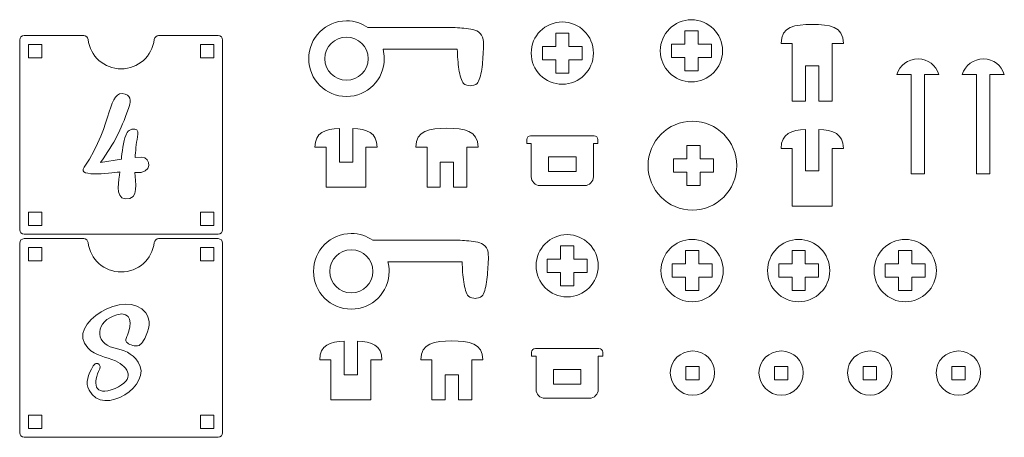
# Model space of a CAD drawing. Header units: millimetres. Extents: x -470 to 529, y -880 to 815.
# Tile 17 of 116: x 228 to 450, y 2 to 96. Entities that reach past the tile are written whole.
import ezdxf

# ---------------------------------------------------------------- set-up
doc = ezdxf.new("R2010")
doc.units = ezdxf.units.MM
doc.header["$MEASUREMENT"] = 0
doc.layers.add('Layer 1', color=7, linetype='Continuous')

msp = doc.modelspace()

# ---------------------------------------------------------------- linework, layer by layer
at = {"layer": 'Layer 1', "lineweight": 9}
for points, knots in [([(372.553, 88.6725), (372.553, 84.8003), (375.692, 81.6613), (379.5642, 81.6613), (379.5642, 81.6613), (383.4363, 81.6613), (386.5754, 84.8003), (386.5754, 88.6725), (386.5754, 88.6725), (386.5754, 92.5447), (383.4363, 95.6837), (379.5642, 95.6837), (379.5642, 95.6837), (375.692, 95.6837), (372.553, 92.5447), (372.553, 88.6725)], [0, 0, 0, 0, 0.2, 0.2, 0.2, 0.2, 0.4, 0.4, 0.4, 0.4, 0.6, 0.6, 0.6, 0.6, 1, 1, 1, 1]), ([(310.3272, 86.9057), (310.3272, 87.6523), (310.2311, 88.3765), (310.0507, 89.0664), (310.0507, 89.0664), (313.782, 89.0664), (321.3501, 89.0664), (322.9607, 89.0664), (322.9607, 89.0664), (324.8569, 89.0664), (325.4204, 89.0664), (326.784, 89.0664), (326.784, 89.0664), (326.853, 87.4804), (326.922, 85.8944), (327.1364, 84.5017), (327.1364, 84.5017), (327.3508, 83.109), (327.7107, 81.9095), (328.1868, 81.3014), (328.1868, 81.3014), (328.4145, 81.0105), (329.4691, 80.8546), (329.7243, 80.8242), (329.7243, 80.8242), (329.9795, 80.8546), (331.0341, 81.0105), (331.2618, 81.3014), (331.2618, 81.3014), (331.7379, 81.9095), (332.0978, 83.109), (332.3122, 84.5017), (332.3122, 84.5017), (332.5266, 85.8944), (332.5956, 87.4804), (332.6646, 89.0664), (332.6646, 89.0664), (332.7648, 90.4232), (332.8227, 92.1227), (331.5416, 92.9481), (331.5416, 92.9481), (330.672, 93.5085), (329.0706, 93.7129), (327.7979, 93.8148), (327.7979, 93.8148), (326.5252, 93.9167), (325.3948, 93.9169), (322.3747, 93.9169), (322.3747, 93.9169), (320.1065, 93.9169), (312.4158, 93.9169), (306.6468, 93.9169), (306.6468, 93.9169), (305.2731, 94.8662), (303.6067, 95.4224), (301.8105, 95.4224), (301.8105, 95.4224), (297.1069, 95.4224), (293.2938, 91.6093), (293.2938, 86.9057), (293.2938, 86.9057), (293.2938, 82.2021), (297.1069, 78.389), (301.8105, 78.389), (301.8105, 78.389), (306.5141, 78.389), (310.3272, 82.2021), (310.3272, 86.9057)], [0, 0, 0, 0, 0.05555556, 0.05555556, 0.05555556, 0.05555556, 0.11111111, 0.11111111, 0.11111111, 0.11111111, 0.16666667, 0.16666667, 0.16666667, 0.16666667, 0.22222222, 0.22222222, 0.22222222, 0.22222222, 0.27777778, 0.27777778, 0.27777778, 0.27777778, 0.33333333, 0.33333333, 0.33333333, 0.33333333, 0.38888889, 0.38888889, 0.38888889, 0.38888889, 0.44444444, 0.44444444, 0.44444444, 0.44444444, 0.5, 0.5, 0.5, 0.5, 0.55555556, 0.55555556, 0.55555556, 0.55555556, 0.61111111, 0.61111111, 0.61111111, 0.61111111, 0.66666667, 0.66666667, 0.66666667, 0.66666667, 0.72222222, 0.72222222, 0.72222222, 0.72222222, 0.77777778, 0.77777778, 0.77777778, 0.77777778, 0.83333333, 0.83333333, 0.83333333, 0.83333333, 0.88888889, 0.88888889, 0.88888889, 0.88888889, 1, 1, 1, 1]), ([(343.4502, 88.1649), (343.4502, 84.2927), (346.5892, 81.1537), (350.4614, 81.1537), (350.4614, 81.1537), (354.3335, 81.1537), (357.4726, 84.2927), (357.4726, 88.1649), (357.4726, 88.1649), (357.4726, 92.0371), (354.3335, 95.1761), (350.4614, 95.1761), (350.4614, 95.1761), (346.5892, 95.1761), (343.4502, 92.0371), (343.4502, 88.1649)], [0, 0, 0, 0, 0.2, 0.2, 0.2, 0.2, 0.4, 0.4, 0.4, 0.4, 0.6, 0.6, 0.6, 0.6, 1, 1, 1, 1]), ([(406.8006, 94.6089), (410.6728, 94.6089), (413.8118, 94.2058), (413.8118, 90.3336), (413.8118, 90.3336), (413.8118, 90.3336), (411.3006, 90.3336), (411.3006, 90.3336), (411.3006, 90.3336), (411.3006, 90.3336), (411.3006, 77.3336), (411.3006, 77.3336), (411.3006, 77.3336), (411.3006, 77.3336), (408.3006, 77.3336), (408.3006, 77.3336), (408.3006, 77.3336), (408.3006, 77.3336), (408.3006, 85.262), (408.3006, 85.262), (408.3006, 85.262), (408.3006, 85.262), (405.3006, 85.262), (405.3006, 85.262), (405.3006, 85.262), (405.3006, 85.262), (405.3006, 77.3336), (405.3006, 77.3336), (405.3006, 77.3336), (405.3006, 77.3336), (402.3006, 77.3336), (402.3006, 77.3336), (402.3006, 77.3336), (402.3006, 77.3336), (402.3006, 90.3336), (402.3006, 90.3336), (402.3006, 90.3336), (402.3006, 90.3336), (399.7894, 90.3336), (399.7894, 90.3336), (399.7894, 90.3336), (399.7894, 94.2058), (402.9284, 94.6089), (406.8006, 94.6089)], [0, 0, 0, 0, 0.08333333, 0.08333333, 0.08333333, 0.08333333, 0.16666667, 0.16666667, 0.16666667, 0.16666667, 0.25, 0.25, 0.25, 0.25, 0.33333333, 0.33333333, 0.33333333, 0.33333333, 0.41666667, 0.41666667, 0.41666667, 0.41666667, 0.5, 0.5, 0.5, 0.5, 0.58333333, 0.58333333, 0.58333333, 0.58333333, 0.66666667, 0.66666667, 0.66666667, 0.66666667, 0.75, 0.75, 0.75, 0.75, 0.83333333, 0.83333333, 0.83333333, 0.83333333, 1, 1, 1, 1]), ([(243.5707, 91.2209), (243.5113, 91.7272), (243.0874, 92.1044), (242.5776, 92.1044), (242.5776, 92.1044), (242.5776, 92.1044), (229.1444, 92.1044), (229.1444, 92.1044), (229.1444, 92.1044), (228.5936, 92.1044), (228.1444, 91.6552), (228.1444, 91.1044), (228.1444, 91.1044), (228.1444, 91.1044), (228.1444, 48.3618), (228.1444, 48.3618), (228.1444, 48.3618), (228.1444, 47.811), (228.5936, 47.3618), (229.1444, 47.3618), (229.1444, 47.3618), (229.1444, 47.3618), (272.8939, 47.3618), (272.8939, 47.3618), (272.8939, 47.3618), (273.4447, 47.3618), (273.8939, 47.811), (273.8939, 48.3618), (273.8939, 48.3618), (273.8939, 48.3618), (273.8939, 91.1044), (273.8939, 91.1044), (273.8939, 91.1044), (273.8939, 91.6552), (273.4447, 92.1044), (272.8939, 92.1044), (272.8939, 92.1044), (272.8939, 92.1044), (259.4608, 92.1044), (259.4608, 92.1044), (259.4608, 92.1044), (258.951, 92.1044), (258.5271, 91.7273), (258.4677, 91.2209), (258.4677, 91.2209), (258.0306, 87.4952), (254.8624, 84.6044), (251.0192, 84.6044), (251.0192, 84.6044), (247.176, 84.6044), (244.0078, 87.4952), (243.5707, 91.2209)], [0, 0, 0, 0, 0.07142857, 0.07142857, 0.07142857, 0.07142857, 0.14285714, 0.14285714, 0.14285714, 0.14285714, 0.21428571, 0.21428571, 0.21428571, 0.21428571, 0.28571429, 0.28571429, 0.28571429, 0.28571429, 0.35714286, 0.35714286, 0.35714286, 0.35714286, 0.42857143, 0.42857143, 0.42857143, 0.42857143, 0.5, 0.5, 0.5, 0.5, 0.57142857, 0.57142857, 0.57142857, 0.57142857, 0.64285714, 0.64285714, 0.64285714, 0.64285714, 0.71428571, 0.71428571, 0.71428571, 0.71428571, 0.78571429, 0.78571429, 0.78571429, 0.78571429, 0.85714286, 0.85714286, 0.85714286, 0.85714286, 1, 1, 1, 1]), ([(296.9327, 86.9057), (296.9327, 84.2118), (299.1166, 82.0279), (301.8105, 82.0279), (301.8105, 82.0279), (304.5044, 82.0279), (306.6883, 84.2118), (306.6883, 86.9057), (306.6883, 86.9057), (306.6883, 89.5996), (304.5044, 91.7835), (301.8105, 91.7835), (301.8105, 91.7835), (299.1166, 91.7835), (296.9327, 89.5996), (296.9327, 86.9057)], [0, 0, 0, 0, 0.2, 0.2, 0.2, 0.2, 0.4, 0.4, 0.4, 0.4, 0.6, 0.6, 0.6, 0.6, 1, 1, 1, 1]), ([(354.9614, 89.6649), (354.9614, 89.6649), (351.9614, 89.6649), (351.9614, 89.6649), (351.9614, 89.6649), (351.9614, 89.6649), (351.9614, 92.6649), (351.9614, 92.6649), (351.9614, 92.6649), (351.9614, 92.6649), (348.9614, 92.6649), (348.9614, 92.6649), (348.9614, 92.6649), (348.9614, 92.6649), (348.9614, 89.6649), (348.9614, 89.6649), (348.9614, 89.6649), (348.9614, 89.6649), (345.9614, 89.6649), (345.9614, 89.6649), (345.9614, 89.6649), (345.9614, 89.6649), (345.9614, 86.6649), (345.9614, 86.6649), (345.9614, 86.6649), (345.9614, 86.6649), (348.9614, 86.6649), (348.9614, 86.6649), (348.9614, 86.6649), (348.9614, 86.6649), (348.9614, 83.6649), (348.9614, 83.6649), (348.9614, 83.6649), (348.9614, 83.6649), (351.9614, 83.6649), (351.9614, 83.6649), (351.9614, 83.6649), (351.9614, 83.6649), (351.9614, 86.6649), (351.9614, 86.6649), (351.9614, 86.6649), (351.9614, 86.6649), (354.9614, 86.6649), (354.9614, 86.6649), (354.9614, 86.6649), (354.9614, 86.6649), (354.9614, 89.6649), (354.9614, 89.6649)], [0, 0, 0, 0, 0.07692308, 0.07692308, 0.07692308, 0.07692308, 0.15384615, 0.15384615, 0.15384615, 0.15384615, 0.23076923, 0.23076923, 0.23076923, 0.23076923, 0.30769231, 0.30769231, 0.30769231, 0.30769231, 0.38461538, 0.38461538, 0.38461538, 0.38461538, 0.46153846, 0.46153846, 0.46153846, 0.46153846, 0.53846154, 0.53846154, 0.53846154, 0.53846154, 0.61538462, 0.61538462, 0.61538462, 0.61538462, 0.69230769, 0.69230769, 0.69230769, 0.69230769, 0.76923077, 0.76923077, 0.76923077, 0.76923077, 0.84615385, 0.84615385, 0.84615385, 0.84615385, 1, 1, 1, 1]), ([(384.0642, 90.1725), (384.0642, 90.1725), (381.0642, 90.1725), (381.0642, 90.1725), (381.0642, 90.1725), (381.0642, 90.1725), (381.0642, 93.1725), (381.0642, 93.1725), (381.0642, 93.1725), (381.0642, 93.1725), (378.0642, 93.1725), (378.0642, 93.1725), (378.0642, 93.1725), (378.0642, 93.1725), (378.0642, 90.1725), (378.0642, 90.1725), (378.0642, 90.1725), (378.0642, 90.1725), (375.0642, 90.1725), (375.0642, 90.1725), (375.0642, 90.1725), (375.0642, 90.1725), (375.0642, 87.1725), (375.0642, 87.1725), (375.0642, 87.1725), (375.0642, 87.1725), (378.0642, 87.1725), (378.0642, 87.1725), (378.0642, 87.1725), (378.0642, 87.1725), (378.0642, 84.1725), (378.0642, 84.1725), (378.0642, 84.1725), (378.0642, 84.1725), (381.0642, 84.1725), (381.0642, 84.1725), (381.0642, 84.1725), (381.0642, 84.1725), (381.0642, 87.1725), (381.0642, 87.1725), (381.0642, 87.1725), (381.0642, 87.1725), (384.0642, 87.1725), (384.0642, 87.1725), (384.0642, 87.1725), (384.0642, 87.1725), (384.0642, 90.1725), (384.0642, 90.1725)], [0, 0, 0, 0, 0.07692308, 0.07692308, 0.07692308, 0.07692308, 0.15384615, 0.15384615, 0.15384615, 0.15384615, 0.23076923, 0.23076923, 0.23076923, 0.23076923, 0.30769231, 0.30769231, 0.30769231, 0.30769231, 0.38461538, 0.38461538, 0.38461538, 0.38461538, 0.46153846, 0.46153846, 0.46153846, 0.46153846, 0.53846154, 0.53846154, 0.53846154, 0.53846154, 0.61538462, 0.61538462, 0.61538462, 0.61538462, 0.69230769, 0.69230769, 0.69230769, 0.69230769, 0.76923077, 0.76923077, 0.76923077, 0.76923077, 0.84615385, 0.84615385, 0.84615385, 0.84615385, 1, 1, 1, 1]), ([(230.1444, 87.1044), (230.1444, 87.1044), (230.1444, 90.1044), (230.1444, 90.1044), (230.1444, 90.1044), (230.1444, 90.1044), (233.1444, 90.1044), (233.1444, 90.1044), (233.1444, 90.1044), (233.1444, 90.1044), (233.1444, 87.1044), (233.1444, 87.1044), (233.1444, 87.1044), (233.1444, 87.1044), (230.1444, 87.1044), (230.1444, 87.1044)], [0, 0, 0, 0, 0.2, 0.2, 0.2, 0.2, 0.4, 0.4, 0.4, 0.4, 0.6, 0.6, 0.6, 0.6, 1, 1, 1, 1]), ([(271.894, 87.1044), (271.894, 87.1044), (271.894, 90.1044), (271.894, 90.1044), (271.894, 90.1044), (271.894, 90.1044), (268.894, 90.1044), (268.894, 90.1044), (268.894, 90.1044), (268.894, 90.1044), (268.894, 87.1044), (268.894, 87.1044), (268.894, 87.1044), (268.894, 87.1044), (271.894, 87.1044), (271.894, 87.1044)], [0, 0, 0, 0, 0.2, 0.2, 0.2, 0.2, 0.4, 0.4, 0.4, 0.4, 0.6, 0.6, 0.6, 0.6, 1, 1, 1, 1]), ([(429.0895, 60.9762), (429.0895, 60.9762), (429.0895, 83.3712), (429.0895, 83.3712), (429.0895, 83.3712), (429.0895, 83.3712), (425.8534, 83.3712), (425.8534, 83.3712), (425.8534, 83.3712), (426.5087, 85.3604), (428.3631, 86.8617), (430.6795, 86.8617), (430.6795, 86.8617), (432.851, 86.8617), (434.6762, 85.3605), (435.3256, 83.3712), (435.3256, 83.3712), (435.3256, 83.3712), (432.0895, 83.3712), (432.0895, 83.3712), (432.0895, 83.3712), (432.0895, 83.3712), (432.0895, 60.9762), (432.0895, 60.9762), (432.0895, 60.9762), (432.0895, 60.9762), (429.0895, 60.9762), (429.0895, 60.9762)], [0, 0, 0, 0, 0.125, 0.125, 0.125, 0.125, 0.25, 0.25, 0.25, 0.25, 0.375, 0.375, 0.375, 0.375, 0.5, 0.5, 0.5, 0.5, 0.625, 0.625, 0.625, 0.625, 0.75, 0.75, 0.75, 0.75, 1, 1, 1, 1]), ([(443.856, 60.9762), (443.856, 60.9762), (443.856, 83.3712), (443.856, 83.3712), (443.856, 83.3712), (443.856, 83.3712), (440.6199, 83.3712), (440.6199, 83.3712), (440.6199, 83.3712), (441.2752, 85.3604), (443.1296, 86.8617), (445.446, 86.8617), (445.446, 86.8617), (447.6175, 86.8617), (449.4427, 85.3605), (450.0921, 83.3712), (450.0921, 83.3712), (450.0921, 83.3712), (446.856, 83.3712), (446.856, 83.3712), (446.856, 83.3712), (446.856, 83.3712), (446.856, 60.9762), (446.856, 60.9762), (446.856, 60.9762), (446.856, 60.9762), (443.856, 60.9762), (443.856, 60.9762)], [0, 0, 0, 0, 0.125, 0.125, 0.125, 0.125, 0.25, 0.25, 0.25, 0.25, 0.375, 0.375, 0.375, 0.375, 0.5, 0.5, 0.5, 0.5, 0.625, 0.625, 0.625, 0.625, 0.75, 0.75, 0.75, 0.75, 1, 1, 1, 1]), ([(242.6906, 62.4411), (249.4208, 72.5348), (247.8811, 80.1145), (251.9479, 78.9241), (251.9479, 78.9241), (253.5204, 78.4639), (253.049, 76.8497), (252.664, 75.7103), (252.664, 75.7103), (250.7726, 70.3419), (249.7254, 68.3766), (246.3493, 63.492), (246.3493, 63.492), (246.3493, 63.492), (251.0589, 64.2705), (251.0589, 64.2705), (251.0589, 64.2705), (251.18, 65.5062), (251.5932, 68.4096), (252.0345, 69.6144), (252.0345, 69.6144), (252.4072, 70.632), (253.0868, 71.1472), (254.1002, 71.0392), (254.1002, 71.0392), (254.9494, 70.9487), (254.785, 70.1642), (254.6698, 69.2739), (254.6698, 69.2739), (254.4538, 67.7006), (254.2079, 66.0391), (254.1727, 64.6208), (254.1727, 64.6208), (254.1727, 64.6208), (255.6906, 64.6986), (255.6906, 64.6986), (255.6906, 64.6986), (257.7202, 64.6986), (258.3936, 60.9075), (254.1337, 61.2345), (254.1337, 61.2345), (254.1337, 59.2591), (255.2527, 54.9798), (251.9541, 55.3184), (251.9541, 55.3184), (249.5535, 55.5648), (250.5165, 59.6615), (250.7086, 61.3902), (250.7086, 61.3902), (250.1324, 61.3902), (240.6134, 59.9184), (242.6906, 62.4411)], [0, 0, 0, 0, 0.07142857, 0.07142857, 0.07142857, 0.07142857, 0.14285714, 0.14285714, 0.14285714, 0.14285714, 0.21428571, 0.21428571, 0.21428571, 0.21428571, 0.28571429, 0.28571429, 0.28571429, 0.28571429, 0.35714286, 0.35714286, 0.35714286, 0.35714286, 0.42857143, 0.42857143, 0.42857143, 0.42857143, 0.5, 0.5, 0.5, 0.5, 0.57142857, 0.57142857, 0.57142857, 0.57142857, 0.64285714, 0.64285714, 0.64285714, 0.64285714, 0.71428571, 0.71428571, 0.71428571, 0.71428571, 0.78571429, 0.78571429, 0.78571429, 0.78571429, 0.85714286, 0.85714286, 0.85714286, 0.85714286, 1, 1, 1, 1]), ([(306.206, 57.9416), (299.8364, 57.9416), (303.5756, 57.9416), (297.206, 57.9416), (297.206, 57.9416), (297.206, 57.9416), (297.206, 66.9416), (297.206, 66.9416), (297.206, 66.9416), (297.206, 66.9416), (294.6948, 66.9416), (294.6948, 66.9416), (294.6948, 66.9416), (294.6948, 70.299), (297.0547, 71.0484), (300.206, 71.1883), (300.206, 71.1883), (300.206, 71.1883), (300.206, 63.6008), (300.206, 63.6008), (300.206, 63.6008), (300.206, 63.6008), (303.206, 63.6008), (303.206, 63.6008), (303.206, 63.6008), (303.206, 63.6008), (303.206, 71.1883), (303.206, 71.1883), (303.206, 71.1883), (306.3573, 71.0484), (308.7172, 70.299), (308.7172, 66.9416), (308.7172, 66.9416), (308.7172, 66.9416), (306.206, 66.9416), (306.206, 66.9416), (306.206, 66.9416), (306.206, 66.9416), (306.206, 57.9416), (306.206, 57.9416)], [0, 0, 0, 0, 0.09090909, 0.09090909, 0.09090909, 0.09090909, 0.18181818, 0.18181818, 0.18181818, 0.18181818, 0.27272727, 0.27272727, 0.27272727, 0.27272727, 0.36363636, 0.36363636, 0.36363636, 0.36363636, 0.45454545, 0.45454545, 0.45454545, 0.45454545, 0.54545455, 0.54545455, 0.54545455, 0.54545455, 0.63636364, 0.63636364, 0.63636364, 0.63636364, 0.72727273, 0.72727273, 0.72727273, 0.72727273, 0.81818182, 0.81818182, 0.81818182, 0.81818182, 1, 1, 1, 1]), ([(324.4618, 71.2169), (328.334, 71.2169), (331.473, 70.8138), (331.473, 66.9416), (331.473, 66.9416), (331.473, 66.9416), (328.9618, 66.9416), (328.9618, 66.9416), (328.9618, 66.9416), (328.9618, 66.9416), (328.9618, 57.9416), (328.9618, 57.9416), (328.9618, 57.9416), (328.9618, 57.9416), (325.9618, 57.9416), (325.9618, 57.9416), (325.9618, 57.9416), (325.9618, 57.9416), (325.9618, 63.6008), (325.9618, 63.6008), (325.9618, 63.6008), (325.9618, 63.6008), (322.9618, 63.6008), (322.9618, 63.6008), (322.9618, 63.6008), (322.9618, 63.6008), (322.9618, 57.9416), (322.9618, 57.9416), (322.9618, 57.9416), (322.9618, 57.9416), (319.9618, 57.9416), (319.9618, 57.9416), (319.9618, 57.9416), (319.9618, 57.9416), (319.9618, 66.9416), (319.9618, 66.9416), (319.9618, 66.9416), (319.9618, 66.9416), (317.4506, 66.9416), (317.4506, 66.9416), (317.4506, 66.9416), (317.4506, 70.8138), (320.5896, 71.2169), (324.4618, 71.2169)], [0, 0, 0, 0, 0.08333333, 0.08333333, 0.08333333, 0.08333333, 0.16666667, 0.16666667, 0.16666667, 0.16666667, 0.25, 0.25, 0.25, 0.25, 0.33333333, 0.33333333, 0.33333333, 0.33333333, 0.41666667, 0.41666667, 0.41666667, 0.41666667, 0.5, 0.5, 0.5, 0.5, 0.58333333, 0.58333333, 0.58333333, 0.58333333, 0.66666667, 0.66666667, 0.66666667, 0.66666667, 0.75, 0.75, 0.75, 0.75, 0.83333333, 0.83333333, 0.83333333, 0.83333333, 1, 1, 1, 1]), ([(369.7894, 62.8111), (369.7894, 68.3339), (374.2666, 72.8111), (379.7894, 72.8111), (379.7894, 72.8111), (385.3122, 72.8111), (389.7894, 68.3339), (389.7894, 62.8111), (389.7894, 62.8111), (389.7894, 57.2883), (385.3122, 52.8111), (379.7894, 52.8111), (379.7894, 52.8111), (374.2666, 52.8111), (369.7894, 57.2883), (369.7894, 62.8111)], [0, 0, 0, 0, 0.2, 0.2, 0.2, 0.2, 0.4, 0.4, 0.4, 0.4, 0.6, 0.6, 0.6, 0.6, 1, 1, 1, 1]), ([(358.4726, 67.8228), (358.4726, 67.8228), (357.4726, 67.8228), (357.4726, 67.8228), (357.4726, 67.8228), (357.4726, 67.8228), (357.4726, 60.3228), (357.4726, 60.3228), (357.4726, 60.3228), (357.4726, 59.2214), (356.574, 58.3228), (355.4726, 58.3228), (355.4726, 58.3228), (355.4726, 58.3228), (345.4502, 58.3228), (345.4502, 58.3228), (345.4502, 58.3228), (344.3488, 58.3228), (343.4502, 59.2212), (343.4502, 60.3228), (343.4502, 60.3228), (343.4502, 60.3228), (343.4502, 67.8228), (343.4502, 67.8228), (343.4502, 67.8228), (343.4502, 67.8228), (342.4502, 67.8228), (342.4502, 67.8228), (342.4502, 67.8228), (342.4502, 67.8228), (342.4502, 68.6829), (342.4502, 68.6829), (342.4502, 68.6829), (342.4502, 69.1559), (342.8379, 69.5429), (343.3106, 69.5429), (343.3106, 69.5429), (343.3106, 69.5429), (357.6122, 69.5429), (357.6122, 69.5429), (357.6122, 69.5429), (358.0849, 69.5429), (358.4726, 69.1559), (358.4726, 68.6829), (358.4726, 68.6829), (358.4726, 68.6829), (358.4726, 67.8228), (358.4726, 67.8228)], [0, 0, 0, 0, 0.07692308, 0.07692308, 0.07692308, 0.07692308, 0.15384615, 0.15384615, 0.15384615, 0.15384615, 0.23076923, 0.23076923, 0.23076923, 0.23076923, 0.30769231, 0.30769231, 0.30769231, 0.30769231, 0.38461538, 0.38461538, 0.38461538, 0.38461538, 0.46153846, 0.46153846, 0.46153846, 0.46153846, 0.53846154, 0.53846154, 0.53846154, 0.53846154, 0.61538462, 0.61538462, 0.61538462, 0.61538462, 0.69230769, 0.69230769, 0.69230769, 0.69230769, 0.76923077, 0.76923077, 0.76923077, 0.76923077, 0.84615385, 0.84615385, 0.84615385, 0.84615385, 1, 1, 1, 1]), ([(411.3006, 53.699), (404.931, 53.699), (408.6702, 53.699), (402.3006, 53.699), (402.3006, 53.699), (402.3006, 53.699), (402.3006, 66.699), (402.3006, 66.699), (402.3006, 66.699), (402.3006, 66.699), (399.7894, 66.699), (399.7894, 66.699), (399.7894, 66.699), (399.7894, 70.0564), (402.1493, 70.8058), (405.3006, 70.9458), (405.3006, 70.9458), (405.3006, 70.9458), (405.3006, 61.6274), (405.3006, 61.6274), (405.3006, 61.6274), (405.3006, 61.6274), (408.3006, 61.6274), (408.3006, 61.6274), (408.3006, 61.6274), (408.3006, 61.6274), (408.3006, 70.9458), (408.3006, 70.9458), (408.3006, 70.9458), (411.4519, 70.8058), (413.8118, 70.0564), (413.8118, 66.699), (413.8118, 66.699), (413.8118, 66.699), (411.3006, 66.699), (411.3006, 66.699), (411.3006, 66.699), (411.3006, 66.699), (411.3006, 53.699), (411.3006, 53.699)], [0, 0, 0, 0, 0.09090909, 0.09090909, 0.09090909, 0.09090909, 0.18181818, 0.18181818, 0.18181818, 0.18181818, 0.27272727, 0.27272727, 0.27272727, 0.27272727, 0.36363636, 0.36363636, 0.36363636, 0.36363636, 0.45454545, 0.45454545, 0.45454545, 0.45454545, 0.54545455, 0.54545455, 0.54545455, 0.54545455, 0.63636364, 0.63636364, 0.63636364, 0.63636364, 0.72727273, 0.72727273, 0.72727273, 0.72727273, 0.81818182, 0.81818182, 0.81818182, 0.81818182, 1, 1, 1, 1]), ([(384.5241, 61.3111), (384.5241, 61.3111), (381.5241, 61.3111), (381.5241, 61.3111), (381.5241, 61.3111), (381.5241, 61.3111), (381.5241, 58.3111), (381.5241, 58.3111), (381.5241, 58.3111), (381.5241, 58.3111), (378.5241, 58.3111), (378.5241, 58.3111), (378.5241, 58.3111), (378.5241, 58.3111), (378.5241, 61.3111), (378.5241, 61.3111), (378.5241, 61.3111), (378.5241, 61.3111), (375.5241, 61.3111), (375.5241, 61.3111), (375.5241, 61.3111), (375.5241, 61.3111), (375.5241, 64.3111), (375.5241, 64.3111), (375.5241, 64.3111), (375.5241, 64.3111), (378.5241, 64.3111), (378.5241, 64.3111), (378.5241, 64.3111), (378.5241, 64.3111), (378.5241, 67.3111), (378.5241, 67.3111), (378.5241, 67.3111), (378.5241, 67.3111), (381.5241, 67.3111), (381.5241, 67.3111), (381.5241, 67.3111), (381.5241, 67.3111), (381.5241, 64.3111), (381.5241, 64.3111), (381.5241, 64.3111), (381.5241, 64.3111), (384.5241, 64.3111), (384.5241, 64.3111), (384.5241, 64.3111), (384.5241, 64.3111), (384.5241, 61.3111), (384.5241, 61.3111)], [0, 0, 0, 0, 0.07692308, 0.07692308, 0.07692308, 0.07692308, 0.15384615, 0.15384615, 0.15384615, 0.15384615, 0.23076923, 0.23076923, 0.23076923, 0.23076923, 0.30769231, 0.30769231, 0.30769231, 0.30769231, 0.38461538, 0.38461538, 0.38461538, 0.38461538, 0.46153846, 0.46153846, 0.46153846, 0.46153846, 0.53846154, 0.53846154, 0.53846154, 0.53846154, 0.61538462, 0.61538462, 0.61538462, 0.61538462, 0.69230769, 0.69230769, 0.69230769, 0.69230769, 0.76923077, 0.76923077, 0.76923077, 0.76923077, 0.84615385, 0.84615385, 0.84615385, 0.84615385, 1, 1, 1, 1]), ([(353.5756, 64.8228), (353.5756, 64.8228), (347.3471, 64.8228), (347.3471, 64.8228), (347.3471, 64.8228), (347.3471, 64.8228), (347.3471, 61.5228), (347.3471, 61.5228), (347.3471, 61.5228), (347.3471, 61.5228), (353.5756, 61.5228), (353.5756, 61.5228), (353.5756, 61.5228), (353.5756, 61.5228), (353.5756, 64.8228), (353.5756, 64.8228)], [0, 0, 0, 0, 0.2, 0.2, 0.2, 0.2, 0.4, 0.4, 0.4, 0.4, 0.6, 0.6, 0.6, 0.6, 1, 1, 1, 1]), ([(230.1444, 49.3618), (230.1444, 49.3618), (230.1444, 52.3618), (230.1444, 52.3618), (230.1444, 52.3618), (230.1444, 52.3618), (233.1444, 52.3618), (233.1444, 52.3618), (233.1444, 52.3618), (233.1444, 52.3618), (233.1444, 49.3618), (233.1444, 49.3618), (233.1444, 49.3618), (233.1444, 49.3618), (230.1444, 49.3618), (230.1444, 49.3618)], [0, 0, 0, 0, 0.2, 0.2, 0.2, 0.2, 0.4, 0.4, 0.4, 0.4, 0.6, 0.6, 0.6, 0.6, 1, 1, 1, 1]), ([(271.894, 49.3618), (271.894, 49.3618), (271.894, 52.3618), (271.894, 52.3618), (271.894, 52.3618), (271.894, 52.3618), (268.894, 52.3618), (268.894, 52.3618), (268.894, 52.3618), (268.894, 52.3618), (268.894, 49.3618), (268.894, 49.3618), (268.894, 49.3618), (268.894, 49.3618), (271.894, 49.3618), (271.894, 49.3618)], [0, 0, 0, 0, 0.2, 0.2, 0.2, 0.2, 0.4, 0.4, 0.4, 0.4, 0.6, 0.6, 0.6, 0.6, 1, 1, 1, 1]), ([(311.4171, 39.001), (311.4171, 39.7476), (311.321, 40.4718), (311.1406, 41.1617), (311.1406, 41.1617), (314.8719, 41.1617), (322.44, 41.1617), (324.0506, 41.1617), (324.0506, 41.1617), (325.9468, 41.1617), (326.5103, 41.1617), (327.8739, 41.1617), (327.8739, 41.1617), (327.9429, 39.5757), (328.0119, 37.9897), (328.2263, 36.597), (328.2263, 36.597), (328.4407, 35.2043), (328.8006, 34.0048), (329.2767, 33.3967), (329.2767, 33.3967), (329.5044, 33.1058), (330.559, 32.9499), (330.8142, 32.9195), (330.8142, 32.9195), (331.0694, 32.9499), (332.124, 33.1058), (332.3517, 33.3967), (332.3517, 33.3967), (332.8278, 34.0048), (333.1877, 35.2043), (333.4021, 36.597), (333.4021, 36.597), (333.6165, 37.9897), (333.6855, 39.5757), (333.7545, 41.1617), (333.7545, 41.1617), (333.8547, 42.5185), (333.9126, 44.218), (332.6315, 45.0434), (332.6315, 45.0434), (331.7619, 45.6038), (330.1605, 45.8082), (328.8878, 45.9101), (328.8878, 45.9101), (327.6151, 46.012), (326.4847, 46.0122), (323.4646, 46.0122), (323.4646, 46.0122), (321.1964, 46.0122), (313.5057, 46.0122), (307.7367, 46.0122), (307.7367, 46.0122), (306.363, 46.9615), (304.6966, 47.5177), (302.9004, 47.5177), (302.9004, 47.5177), (298.1968, 47.5177), (294.3837, 43.7046), (294.3837, 39.001), (294.3837, 39.001), (294.3837, 34.2974), (298.1968, 30.4843), (302.9004, 30.4843), (302.9004, 30.4843), (307.604, 30.4843), (311.4171, 34.2974), (311.4171, 39.001)], [0, 0, 0, 0, 0.05555556, 0.05555556, 0.05555556, 0.05555556, 0.11111111, 0.11111111, 0.11111111, 0.11111111, 0.16666667, 0.16666667, 0.16666667, 0.16666667, 0.22222222, 0.22222222, 0.22222222, 0.22222222, 0.27777778, 0.27777778, 0.27777778, 0.27777778, 0.33333333, 0.33333333, 0.33333333, 0.33333333, 0.38888889, 0.38888889, 0.38888889, 0.38888889, 0.44444444, 0.44444444, 0.44444444, 0.44444444, 0.5, 0.5, 0.5, 0.5, 0.55555556, 0.55555556, 0.55555556, 0.55555556, 0.61111111, 0.61111111, 0.61111111, 0.61111111, 0.66666667, 0.66666667, 0.66666667, 0.66666667, 0.72222222, 0.72222222, 0.72222222, 0.72222222, 0.77777778, 0.77777778, 0.77777778, 0.77777778, 0.83333333, 0.83333333, 0.83333333, 0.83333333, 0.88888889, 0.88888889, 0.88888889, 0.88888889, 1, 1, 1, 1]), ([(344.5401, 40.2602), (344.5401, 36.388), (347.6791, 33.249), (351.5513, 33.249), (351.5513, 33.249), (355.4234, 33.249), (358.5625, 36.388), (358.5625, 40.2602), (358.5625, 40.2602), (358.5625, 44.1324), (355.4234, 47.2714), (351.5513, 47.2714), (351.5513, 47.2714), (347.6791, 47.2714), (344.5401, 44.1324), (344.5401, 40.2602)], [0, 0, 0, 0, 0.2, 0.2, 0.2, 0.2, 0.4, 0.4, 0.4, 0.4, 0.6, 0.6, 0.6, 0.6, 1, 1, 1, 1]), ([(243.5707, 45.4783), (243.5113, 45.9846), (243.0874, 46.3618), (242.5776, 46.3618), (242.5776, 46.3618), (242.5776, 46.3618), (229.1444, 46.3618), (229.1444, 46.3618), (229.1444, 46.3618), (228.5936, 46.3618), (228.1444, 45.9126), (228.1444, 45.3618), (228.1444, 45.3618), (228.1444, 45.3618), (228.1444, 2.6192), (228.1444, 2.6192), (228.1444, 2.6192), (228.1444, 2.0684), (228.5936, 1.6192), (229.1444, 1.6192), (229.1444, 1.6192), (229.1444, 1.6192), (272.8939, 1.6192), (272.8939, 1.6192), (272.8939, 1.6192), (273.4447, 1.6192), (273.8939, 2.0684), (273.8939, 2.6192), (273.8939, 2.6192), (273.8939, 2.6192), (273.8939, 45.3618), (273.8939, 45.3618), (273.8939, 45.3618), (273.8939, 45.9126), (273.4447, 46.3618), (272.8939, 46.3618), (272.8939, 46.3618), (272.8939, 46.3618), (259.4608, 46.3618), (259.4608, 46.3618), (259.4608, 46.3618), (258.951, 46.3618), (258.5271, 45.9847), (258.4677, 45.4783), (258.4677, 45.4783), (258.0306, 41.7526), (254.8624, 38.8618), (251.0192, 38.8618), (251.0192, 38.8618), (247.176, 38.8618), (244.0078, 41.7526), (243.5707, 45.4783)], [0, 0, 0, 0, 0.07142857, 0.07142857, 0.07142857, 0.07142857, 0.14285714, 0.14285714, 0.14285714, 0.14285714, 0.21428571, 0.21428571, 0.21428571, 0.21428571, 0.28571429, 0.28571429, 0.28571429, 0.28571429, 0.35714286, 0.35714286, 0.35714286, 0.35714286, 0.42857143, 0.42857143, 0.42857143, 0.42857143, 0.5, 0.5, 0.5, 0.5, 0.57142857, 0.57142857, 0.57142857, 0.57142857, 0.64285714, 0.64285714, 0.64285714, 0.64285714, 0.71428571, 0.71428571, 0.71428571, 0.71428571, 0.78571429, 0.78571429, 0.78571429, 0.78571429, 0.85714286, 0.85714286, 0.85714286, 0.85714286, 1, 1, 1, 1]), ([(356.0513, 41.7602), (356.0513, 41.7602), (353.0513, 41.7602), (353.0513, 41.7602), (353.0513, 41.7602), (353.0513, 41.7602), (353.0513, 44.7602), (353.0513, 44.7602), (353.0513, 44.7602), (353.0513, 44.7602), (350.0513, 44.7602), (350.0513, 44.7602), (350.0513, 44.7602), (350.0513, 44.7602), (350.0513, 41.7602), (350.0513, 41.7602), (350.0513, 41.7602), (350.0513, 41.7602), (347.0513, 41.7602), (347.0513, 41.7602), (347.0513, 41.7602), (347.0513, 41.7602), (347.0513, 38.7602), (347.0513, 38.7602), (347.0513, 38.7602), (347.0513, 38.7602), (350.0513, 38.7602), (350.0513, 38.7602), (350.0513, 38.7602), (350.0513, 38.7602), (350.0513, 35.7602), (350.0513, 35.7602), (350.0513, 35.7602), (350.0513, 35.7602), (353.0513, 35.7602), (353.0513, 35.7602), (353.0513, 35.7602), (353.0513, 35.7602), (353.0513, 38.7602), (353.0513, 38.7602), (353.0513, 38.7602), (353.0513, 38.7602), (356.0513, 38.7602), (356.0513, 38.7602), (356.0513, 38.7602), (356.0513, 38.7602), (356.0513, 41.7602), (356.0513, 41.7602)], [0, 0, 0, 0, 0.07692308, 0.07692308, 0.07692308, 0.07692308, 0.15384615, 0.15384615, 0.15384615, 0.15384615, 0.23076923, 0.23076923, 0.23076923, 0.23076923, 0.30769231, 0.30769231, 0.30769231, 0.30769231, 0.38461538, 0.38461538, 0.38461538, 0.38461538, 0.46153846, 0.46153846, 0.46153846, 0.46153846, 0.53846154, 0.53846154, 0.53846154, 0.53846154, 0.61538462, 0.61538462, 0.61538462, 0.61538462, 0.69230769, 0.69230769, 0.69230769, 0.69230769, 0.76923077, 0.76923077, 0.76923077, 0.76923077, 0.84615385, 0.84615385, 0.84615385, 0.84615385, 1, 1, 1, 1]), ([(372.7043, 39.165), (372.7043, 35.2928), (375.8433, 32.1538), (379.7155, 32.1538), (379.7155, 32.1538), (383.5876, 32.1538), (386.7267, 35.2928), (386.7267, 39.165), (386.7267, 39.165), (386.7267, 43.0372), (383.5876, 46.1762), (379.7155, 46.1762), (379.7155, 46.1762), (375.8433, 46.1762), (372.7043, 43.0372), (372.7043, 39.165)], [0, 0, 0, 0, 0.2, 0.2, 0.2, 0.2, 0.4, 0.4, 0.4, 0.4, 0.6, 0.6, 0.6, 0.6, 1, 1, 1, 1]), ([(396.7267, 39.165), (396.7267, 35.2928), (399.8657, 32.1538), (403.7379, 32.1538), (403.7379, 32.1538), (407.61, 32.1538), (410.7491, 35.2928), (410.7491, 39.165), (410.7491, 39.165), (410.7491, 43.0372), (407.61, 46.1762), (403.7379, 46.1762), (403.7379, 46.1762), (399.8657, 46.1762), (396.7267, 43.0372), (396.7267, 39.165)], [0, 0, 0, 0, 0.2, 0.2, 0.2, 0.2, 0.4, 0.4, 0.4, 0.4, 0.6, 0.6, 0.6, 0.6, 1, 1, 1, 1]), ([(420.7491, 39.165), (420.7491, 35.2928), (423.8881, 32.1538), (427.7603, 32.1538), (427.7603, 32.1538), (431.6324, 32.1538), (434.7715, 35.2928), (434.7715, 39.165), (434.7715, 39.165), (434.7715, 43.0372), (431.6324, 46.1762), (427.7603, 46.1762), (427.7603, 46.1762), (423.8881, 46.1762), (420.7491, 43.0372), (420.7491, 39.165)], [0, 0, 0, 0, 0.2, 0.2, 0.2, 0.2, 0.4, 0.4, 0.4, 0.4, 0.6, 0.6, 0.6, 0.6, 1, 1, 1, 1]), ([(230.1444, 41.3618), (230.1444, 41.3618), (230.1444, 44.3618), (230.1444, 44.3618), (230.1444, 44.3618), (230.1444, 44.3618), (233.1444, 44.3618), (233.1444, 44.3618), (233.1444, 44.3618), (233.1444, 44.3618), (233.1444, 41.3618), (233.1444, 41.3618), (233.1444, 41.3618), (233.1444, 41.3618), (230.1444, 41.3618), (230.1444, 41.3618)], [0, 0, 0, 0, 0.2, 0.2, 0.2, 0.2, 0.4, 0.4, 0.4, 0.4, 0.6, 0.6, 0.6, 0.6, 1, 1, 1, 1]), ([(271.894, 41.3618), (271.894, 41.3618), (271.894, 44.3618), (271.894, 44.3618), (271.894, 44.3618), (271.894, 44.3618), (268.894, 44.3618), (268.894, 44.3618), (268.894, 44.3618), (268.894, 44.3618), (268.894, 41.3618), (268.894, 41.3618), (268.894, 41.3618), (268.894, 41.3618), (271.894, 41.3618), (271.894, 41.3618)], [0, 0, 0, 0, 0.2, 0.2, 0.2, 0.2, 0.4, 0.4, 0.4, 0.4, 0.6, 0.6, 0.6, 0.6, 1, 1, 1, 1]), ([(298.0226, 39.001), (298.0226, 36.3071), (300.2065, 34.1232), (302.9004, 34.1232), (302.9004, 34.1232), (305.5943, 34.1232), (307.7782, 36.3071), (307.7782, 39.001), (307.7782, 39.001), (307.7782, 41.6949), (305.5943, 43.8788), (302.9004, 43.8788), (302.9004, 43.8788), (300.2065, 43.8788), (298.0226, 41.6949), (298.0226, 39.001)], [0, 0, 0, 0, 0.2, 0.2, 0.2, 0.2, 0.4, 0.4, 0.4, 0.4, 0.6, 0.6, 0.6, 0.6, 1, 1, 1, 1]), ([(384.2155, 40.665), (384.2155, 40.665), (381.2155, 40.665), (381.2155, 40.665), (381.2155, 40.665), (381.2155, 40.665), (381.2155, 43.665), (381.2155, 43.665), (381.2155, 43.665), (381.2155, 43.665), (378.2155, 43.665), (378.2155, 43.665), (378.2155, 43.665), (378.2155, 43.665), (378.2155, 40.665), (378.2155, 40.665), (378.2155, 40.665), (378.2155, 40.665), (375.2155, 40.665), (375.2155, 40.665), (375.2155, 40.665), (375.2155, 40.665), (375.2155, 37.665), (375.2155, 37.665), (375.2155, 37.665), (375.2155, 37.665), (378.2155, 37.665), (378.2155, 37.665), (378.2155, 37.665), (378.2155, 37.665), (378.2155, 34.665), (378.2155, 34.665), (378.2155, 34.665), (378.2155, 34.665), (381.2155, 34.665), (381.2155, 34.665), (381.2155, 34.665), (381.2155, 34.665), (381.2155, 37.665), (381.2155, 37.665), (381.2155, 37.665), (381.2155, 37.665), (384.2155, 37.665), (384.2155, 37.665), (384.2155, 37.665), (384.2155, 37.665), (384.2155, 40.665), (384.2155, 40.665)], [0, 0, 0, 0, 0.07692308, 0.07692308, 0.07692308, 0.07692308, 0.15384615, 0.15384615, 0.15384615, 0.15384615, 0.23076923, 0.23076923, 0.23076923, 0.23076923, 0.30769231, 0.30769231, 0.30769231, 0.30769231, 0.38461538, 0.38461538, 0.38461538, 0.38461538, 0.46153846, 0.46153846, 0.46153846, 0.46153846, 0.53846154, 0.53846154, 0.53846154, 0.53846154, 0.61538462, 0.61538462, 0.61538462, 0.61538462, 0.69230769, 0.69230769, 0.69230769, 0.69230769, 0.76923077, 0.76923077, 0.76923077, 0.76923077, 0.84615385, 0.84615385, 0.84615385, 0.84615385, 1, 1, 1, 1]), ([(408.2379, 40.665), (408.2379, 40.665), (405.2379, 40.665), (405.2379, 40.665), (405.2379, 40.665), (405.2379, 40.665), (405.2379, 43.665), (405.2379, 43.665), (405.2379, 43.665), (405.2379, 43.665), (402.2379, 43.665), (402.2379, 43.665), (402.2379, 43.665), (402.2379, 43.665), (402.2379, 40.665), (402.2379, 40.665), (402.2379, 40.665), (402.2379, 40.665), (399.2379, 40.665), (399.2379, 40.665), (399.2379, 40.665), (399.2379, 40.665), (399.2379, 37.665), (399.2379, 37.665), (399.2379, 37.665), (399.2379, 37.665), (402.2379, 37.665), (402.2379, 37.665), (402.2379, 37.665), (402.2379, 37.665), (402.2379, 34.665), (402.2379, 34.665), (402.2379, 34.665), (402.2379, 34.665), (405.2379, 34.665), (405.2379, 34.665), (405.2379, 34.665), (405.2379, 34.665), (405.2379, 37.665), (405.2379, 37.665), (405.2379, 37.665), (405.2379, 37.665), (408.2379, 37.665), (408.2379, 37.665), (408.2379, 37.665), (408.2379, 37.665), (408.2379, 40.665), (408.2379, 40.665)], [0, 0, 0, 0, 0.07692308, 0.07692308, 0.07692308, 0.07692308, 0.15384615, 0.15384615, 0.15384615, 0.15384615, 0.23076923, 0.23076923, 0.23076923, 0.23076923, 0.30769231, 0.30769231, 0.30769231, 0.30769231, 0.38461538, 0.38461538, 0.38461538, 0.38461538, 0.46153846, 0.46153846, 0.46153846, 0.46153846, 0.53846154, 0.53846154, 0.53846154, 0.53846154, 0.61538462, 0.61538462, 0.61538462, 0.61538462, 0.69230769, 0.69230769, 0.69230769, 0.69230769, 0.76923077, 0.76923077, 0.76923077, 0.76923077, 0.84615385, 0.84615385, 0.84615385, 0.84615385, 1, 1, 1, 1]), ([(432.2603, 40.665), (432.2603, 40.665), (429.2603, 40.665), (429.2603, 40.665), (429.2603, 40.665), (429.2603, 40.665), (429.2603, 43.665), (429.2603, 43.665), (429.2603, 43.665), (429.2603, 43.665), (426.2603, 43.665), (426.2603, 43.665), (426.2603, 43.665), (426.2603, 43.665), (426.2603, 40.665), (426.2603, 40.665), (426.2603, 40.665), (426.2603, 40.665), (423.2603, 40.665), (423.2603, 40.665), (423.2603, 40.665), (423.2603, 40.665), (423.2603, 37.665), (423.2603, 37.665), (423.2603, 37.665), (423.2603, 37.665), (426.2603, 37.665), (426.2603, 37.665), (426.2603, 37.665), (426.2603, 37.665), (426.2603, 34.665), (426.2603, 34.665), (426.2603, 34.665), (426.2603, 34.665), (429.2603, 34.665), (429.2603, 34.665), (429.2603, 34.665), (429.2603, 34.665), (429.2603, 37.665), (429.2603, 37.665), (429.2603, 37.665), (429.2603, 37.665), (432.2603, 37.665), (432.2603, 37.665), (432.2603, 37.665), (432.2603, 37.665), (432.2603, 40.665), (432.2603, 40.665)], [0, 0, 0, 0, 0.07692308, 0.07692308, 0.07692308, 0.07692308, 0.15384615, 0.15384615, 0.15384615, 0.15384615, 0.23076923, 0.23076923, 0.23076923, 0.23076923, 0.30769231, 0.30769231, 0.30769231, 0.30769231, 0.38461538, 0.38461538, 0.38461538, 0.38461538, 0.46153846, 0.46153846, 0.46153846, 0.46153846, 0.53846154, 0.53846154, 0.53846154, 0.53846154, 0.61538462, 0.61538462, 0.61538462, 0.61538462, 0.69230769, 0.69230769, 0.69230769, 0.69230769, 0.76923077, 0.76923077, 0.76923077, 0.76923077, 0.84615385, 0.84615385, 0.84615385, 0.84615385, 1, 1, 1, 1]), ([(252.4144, 24.5902), (253.3868, 27.1155), (253.5725, 30.121), (250.0243, 29.2338), (250.0243, 29.2338), (245.2695, 27.8291), (244.7399, 22.9189), (249.3743, 21.7683), (249.3743, 21.7683), (251.6393, 21.2066), (253.4077, 20.7238), (254.8497, 18.5732), (254.8497, 18.5732), (258.2732, 13.4667), (247.0413, 6.0769), (243.7968, 12.2248), (243.7968, 12.2248), (242.8677, 13.9853), (243.5774, 15.7473), (244.7384, 17.6832), (244.7384, 17.6832), (244.8997, 17.9401), (245.0609, 18.197), (245.3344, 18.2498), (245.3344, 18.2498), (245.8994, 18.359), (246.4745, 17.8661), (246.1741, 17.0306), (246.1741, 17.0306), (244.6236, 14.0633), (244.7293, 10.5462), (249.6546, 12.6335), (249.6546, 12.6335), (254.279, 14.5933), (252.8009, 17.3946), (249.7059, 18.8365), (249.7059, 18.8365), (247.4823, 19.8727), (245.3953, 19.7995), (243.4713, 21.7847), (243.4713, 21.7847), (238.3311, 27.0886), (252.2584, 35.466), (256.5633, 29.623), (256.5633, 29.623), (257.8353, 27.9876), (257.3563, 25.8158), (256.3334, 23.8474), (256.3334, 23.8474), (255.6525, 22.6386), (255.1578, 21.9928), (253.928, 22.2467), (253.928, 22.2467), (253.1873, 22.3996), (251.9589, 22.7943), (252.0666, 23.6308), (252.0666, 23.6308), (252.1045, 23.9252), (252.2595, 24.2577), (252.4144, 24.5902)], [0, 0, 0, 0, 0.0625, 0.0625, 0.0625, 0.0625, 0.125, 0.125, 0.125, 0.125, 0.1875, 0.1875, 0.1875, 0.1875, 0.25, 0.25, 0.25, 0.25, 0.3125, 0.3125, 0.3125, 0.3125, 0.375, 0.375, 0.375, 0.375, 0.4375, 0.4375, 0.4375, 0.4375, 0.5, 0.5, 0.5, 0.5, 0.5625, 0.5625, 0.5625, 0.5625, 0.625, 0.625, 0.625, 0.625, 0.6875, 0.6875, 0.6875, 0.6875, 0.75, 0.75, 0.75, 0.75, 0.8125, 0.8125, 0.8125, 0.8125, 0.875, 0.875, 0.875, 0.875, 1, 1, 1, 1]), ([(307.2959, 10.0369), (300.9263, 10.0369), (304.6655, 10.0369), (298.2959, 10.0369), (298.2959, 10.0369), (298.2959, 10.0369), (298.2959, 19.0369), (298.2959, 19.0369), (298.2959, 19.0369), (298.2959, 19.0369), (295.7847, 19.0369), (295.7847, 19.0369), (295.7847, 19.0369), (295.7847, 22.3943), (298.1446, 23.1437), (301.2959, 23.2836), (301.2959, 23.2836), (301.2959, 23.2836), (301.2959, 15.6961), (301.2959, 15.6961), (301.2959, 15.6961), (301.2959, 15.6961), (304.2959, 15.6961), (304.2959, 15.6961), (304.2959, 15.6961), (304.2959, 15.6961), (304.2959, 23.2836), (304.2959, 23.2836), (304.2959, 23.2836), (307.4472, 23.1437), (309.8071, 22.3943), (309.8071, 19.0369), (309.8071, 19.0369), (309.8071, 19.0369), (307.2959, 19.0369), (307.2959, 19.0369), (307.2959, 19.0369), (307.2959, 19.0369), (307.2959, 10.0369), (307.2959, 10.0369)], [0, 0, 0, 0, 0.09090909, 0.09090909, 0.09090909, 0.09090909, 0.18181818, 0.18181818, 0.18181818, 0.18181818, 0.27272727, 0.27272727, 0.27272727, 0.27272727, 0.36363636, 0.36363636, 0.36363636, 0.36363636, 0.45454545, 0.45454545, 0.45454545, 0.45454545, 0.54545455, 0.54545455, 0.54545455, 0.54545455, 0.63636364, 0.63636364, 0.63636364, 0.63636364, 0.72727273, 0.72727273, 0.72727273, 0.72727273, 0.81818182, 0.81818182, 0.81818182, 0.81818182, 1, 1, 1, 1]), ([(325.5517, 23.3122), (329.4239, 23.3122), (332.5629, 22.9091), (332.5629, 19.0369), (332.5629, 19.0369), (332.5629, 19.0369), (330.0517, 19.0369), (330.0517, 19.0369), (330.0517, 19.0369), (330.0517, 19.0369), (330.0517, 10.0369), (330.0517, 10.0369), (330.0517, 10.0369), (330.0517, 10.0369), (327.0517, 10.0369), (327.0517, 10.0369), (327.0517, 10.0369), (327.0517, 10.0369), (327.0517, 15.6961), (327.0517, 15.6961), (327.0517, 15.6961), (327.0517, 15.6961), (324.0517, 15.6961), (324.0517, 15.6961), (324.0517, 15.6961), (324.0517, 15.6961), (324.0517, 10.0369), (324.0517, 10.0369), (324.0517, 10.0369), (324.0517, 10.0369), (321.0517, 10.0369), (321.0517, 10.0369), (321.0517, 10.0369), (321.0517, 10.0369), (321.0517, 19.0369), (321.0517, 19.0369), (321.0517, 19.0369), (321.0517, 19.0369), (318.5405, 19.0369), (318.5405, 19.0369), (318.5405, 19.0369), (318.5405, 22.9091), (321.6795, 23.3122), (325.5517, 23.3122)], [0, 0, 0, 0, 0.08333333, 0.08333333, 0.08333333, 0.08333333, 0.16666667, 0.16666667, 0.16666667, 0.16666667, 0.25, 0.25, 0.25, 0.25, 0.33333333, 0.33333333, 0.33333333, 0.33333333, 0.41666667, 0.41666667, 0.41666667, 0.41666667, 0.5, 0.5, 0.5, 0.5, 0.58333333, 0.58333333, 0.58333333, 0.58333333, 0.66666667, 0.66666667, 0.66666667, 0.66666667, 0.75, 0.75, 0.75, 0.75, 0.83333333, 0.83333333, 0.83333333, 0.83333333, 1, 1, 1, 1]), ([(359.5625, 19.9181), (359.5625, 19.9181), (358.5625, 19.9181), (358.5625, 19.9181), (358.5625, 19.9181), (358.5625, 19.9181), (358.5625, 12.4181), (358.5625, 12.4181), (358.5625, 12.4181), (358.5625, 11.3167), (357.6639, 10.4181), (356.5625, 10.4181), (356.5625, 10.4181), (356.5625, 10.4181), (346.5401, 10.4181), (346.5401, 10.4181), (346.5401, 10.4181), (345.4387, 10.4181), (344.5401, 11.3165), (344.5401, 12.4181), (344.5401, 12.4181), (344.5401, 12.4181), (344.5401, 19.9181), (344.5401, 19.9181), (344.5401, 19.9181), (344.5401, 19.9181), (343.5401, 19.9181), (343.5401, 19.9181), (343.5401, 19.9181), (343.5401, 19.9181), (343.5401, 20.7782), (343.5401, 20.7782), (343.5401, 20.7782), (343.5401, 21.2512), (343.9278, 21.6382), (344.4005, 21.6382), (344.4005, 21.6382), (344.4005, 21.6382), (358.7021, 21.6382), (358.7021, 21.6382), (358.7021, 21.6382), (359.1748, 21.6382), (359.5625, 21.2512), (359.5625, 20.7782), (359.5625, 20.7782), (359.5625, 20.7782), (359.5625, 19.9181), (359.5625, 19.9181)], [0, 0, 0, 0, 0.07692308, 0.07692308, 0.07692308, 0.07692308, 0.15384615, 0.15384615, 0.15384615, 0.15384615, 0.23076923, 0.23076923, 0.23076923, 0.23076923, 0.30769231, 0.30769231, 0.30769231, 0.30769231, 0.38461538, 0.38461538, 0.38461538, 0.38461538, 0.46153846, 0.46153846, 0.46153846, 0.46153846, 0.53846154, 0.53846154, 0.53846154, 0.53846154, 0.61538462, 0.61538462, 0.61538462, 0.61538462, 0.69230769, 0.69230769, 0.69230769, 0.69230769, 0.76923077, 0.76923077, 0.76923077, 0.76923077, 0.84615385, 0.84615385, 0.84615385, 0.84615385, 1, 1, 1, 1]), ([(379.8868, 21.0641), (376.9831, 21.0641), (374.8054, 18.8864), (374.8054, 16.1643), (374.8054, 16.1643), (374.8054, 13.4421), (376.9831, 11.0831), (379.8868, 11.0831), (379.8868, 11.0831), (382.6089, 11.0831), (384.7866, 13.4421), (384.7866, 16.1643), (384.7866, 16.1643), (384.7866, 18.8864), (382.6089, 21.0641), (379.8868, 21.0641)], [0, 0, 0, 0, 0.2, 0.2, 0.2, 0.2, 0.4, 0.4, 0.4, 0.4, 0.6, 0.6, 0.6, 0.6, 1, 1, 1, 1]), ([(399.868, 21.0641), (396.9643, 21.0641), (394.7866, 18.8864), (394.7866, 16.1643), (394.7866, 16.1643), (394.7866, 13.4421), (396.9643, 11.0831), (399.868, 11.0831), (399.868, 11.0831), (402.5901, 11.0831), (404.7678, 13.4421), (404.7678, 16.1643), (404.7678, 16.1643), (404.7678, 18.8864), (402.5901, 21.0641), (399.868, 21.0641)], [0, 0, 0, 0, 0.2, 0.2, 0.2, 0.2, 0.4, 0.4, 0.4, 0.4, 0.6, 0.6, 0.6, 0.6, 1, 1, 1, 1]), ([(419.8492, 21.0641), (416.9455, 21.0641), (414.7678, 18.8864), (414.7678, 16.1643), (414.7678, 16.1643), (414.7678, 13.4421), (416.9455, 11.0831), (419.8492, 11.0831), (419.8492, 11.0831), (422.5713, 11.0831), (424.749, 13.4421), (424.749, 16.1643), (424.749, 16.1643), (424.749, 18.8864), (422.5713, 21.0641), (419.8492, 21.0641)], [0, 0, 0, 0, 0.2, 0.2, 0.2, 0.2, 0.4, 0.4, 0.4, 0.4, 0.6, 0.6, 0.6, 0.6, 1, 1, 1, 1]), ([(439.8304, 21.0641), (436.9267, 21.0641), (434.749, 18.8864), (434.749, 16.1643), (434.749, 16.1643), (434.749, 13.4421), (436.9267, 11.0831), (439.8304, 11.0831), (439.8304, 11.0831), (442.5525, 11.0831), (444.7302, 13.4421), (444.7302, 16.1643), (444.7302, 16.1643), (444.7302, 18.8864), (442.5525, 21.0641), (439.8304, 21.0641)], [0, 0, 0, 0, 0.2, 0.2, 0.2, 0.2, 0.4, 0.4, 0.4, 0.4, 0.6, 0.6, 0.6, 0.6, 1, 1, 1, 1]), ([(354.6655, 16.9181), (354.6655, 16.9181), (348.437, 16.9181), (348.437, 16.9181), (348.437, 16.9181), (348.437, 16.9181), (348.437, 13.6181), (348.437, 13.6181), (348.437, 13.6181), (348.437, 13.6181), (354.6655, 13.6181), (354.6655, 13.6181), (354.6655, 13.6181), (354.6655, 13.6181), (354.6655, 16.9181), (354.6655, 16.9181)], [0, 0, 0, 0, 0.2, 0.2, 0.2, 0.2, 0.4, 0.4, 0.4, 0.4, 0.6, 0.6, 0.6, 0.6, 1, 1, 1, 1]), ([(381.296, 17.5736), (381.296, 17.5736), (381.296, 14.5736), (381.296, 14.5736), (381.296, 14.5736), (381.296, 14.5736), (378.296, 14.5736), (378.296, 14.5736), (378.296, 14.5736), (378.296, 14.5736), (378.296, 17.5736), (378.296, 17.5736), (378.296, 17.5736), (378.296, 17.5736), (381.296, 17.5736), (381.296, 17.5736)], [0, 0, 0, 0, 0.2, 0.2, 0.2, 0.2, 0.4, 0.4, 0.4, 0.4, 0.6, 0.6, 0.6, 0.6, 1, 1, 1, 1]), ([(401.2772, 17.5736), (401.2772, 17.5736), (401.2772, 14.5736), (401.2772, 14.5736), (401.2772, 14.5736), (401.2772, 14.5736), (398.2772, 14.5736), (398.2772, 14.5736), (398.2772, 14.5736), (398.2772, 14.5736), (398.2772, 17.5736), (398.2772, 17.5736), (398.2772, 17.5736), (398.2772, 17.5736), (401.2772, 17.5736), (401.2772, 17.5736)], [0, 0, 0, 0, 0.2, 0.2, 0.2, 0.2, 0.4, 0.4, 0.4, 0.4, 0.6, 0.6, 0.6, 0.6, 1, 1, 1, 1]), ([(421.2584, 17.5736), (421.2584, 17.5736), (421.2584, 14.5736), (421.2584, 14.5736), (421.2584, 14.5736), (421.2584, 14.5736), (418.2584, 14.5736), (418.2584, 14.5736), (418.2584, 14.5736), (418.2584, 14.5736), (418.2584, 17.5736), (418.2584, 17.5736), (418.2584, 17.5736), (418.2584, 17.5736), (421.2584, 17.5736), (421.2584, 17.5736)], [0, 0, 0, 0, 0.2, 0.2, 0.2, 0.2, 0.4, 0.4, 0.4, 0.4, 0.6, 0.6, 0.6, 0.6, 1, 1, 1, 1]), ([(441.2396, 17.5736), (441.2396, 17.5736), (441.2396, 14.5736), (441.2396, 14.5736), (441.2396, 14.5736), (441.2396, 14.5736), (438.2396, 14.5736), (438.2396, 14.5736), (438.2396, 14.5736), (438.2396, 14.5736), (438.2396, 17.5736), (438.2396, 17.5736), (438.2396, 17.5736), (438.2396, 17.5736), (441.2396, 17.5736), (441.2396, 17.5736)], [0, 0, 0, 0, 0.2, 0.2, 0.2, 0.2, 0.4, 0.4, 0.4, 0.4, 0.6, 0.6, 0.6, 0.6, 1, 1, 1, 1]), ([(230.1444, 3.6192), (230.1444, 3.6192), (230.1444, 6.6192), (230.1444, 6.6192), (230.1444, 6.6192), (230.1444, 6.6192), (233.1444, 6.6192), (233.1444, 6.6192), (233.1444, 6.6192), (233.1444, 6.6192), (233.1444, 3.6192), (233.1444, 3.6192), (233.1444, 3.6192), (233.1444, 3.6192), (230.1444, 3.6192), (230.1444, 3.6192)], [0, 0, 0, 0, 0.2, 0.2, 0.2, 0.2, 0.4, 0.4, 0.4, 0.4, 0.6, 0.6, 0.6, 0.6, 1, 1, 1, 1]), ([(271.894, 3.6192), (271.894, 3.6192), (271.894, 6.6192), (271.894, 6.6192), (271.894, 6.6192), (271.894, 6.6192), (268.894, 6.6192), (268.894, 6.6192), (268.894, 6.6192), (268.894, 6.6192), (268.894, 3.6192), (268.894, 3.6192), (268.894, 3.6192), (268.894, 3.6192), (271.894, 3.6192), (271.894, 3.6192)], [0, 0, 0, 0, 0.2, 0.2, 0.2, 0.2, 0.4, 0.4, 0.4, 0.4, 0.6, 0.6, 0.6, 0.6, 1, 1, 1, 1])]:
    msp.add_open_spline(points, degree=3, knots=knots, dxfattribs=at)

doc.saveas('drawing.dxf')
